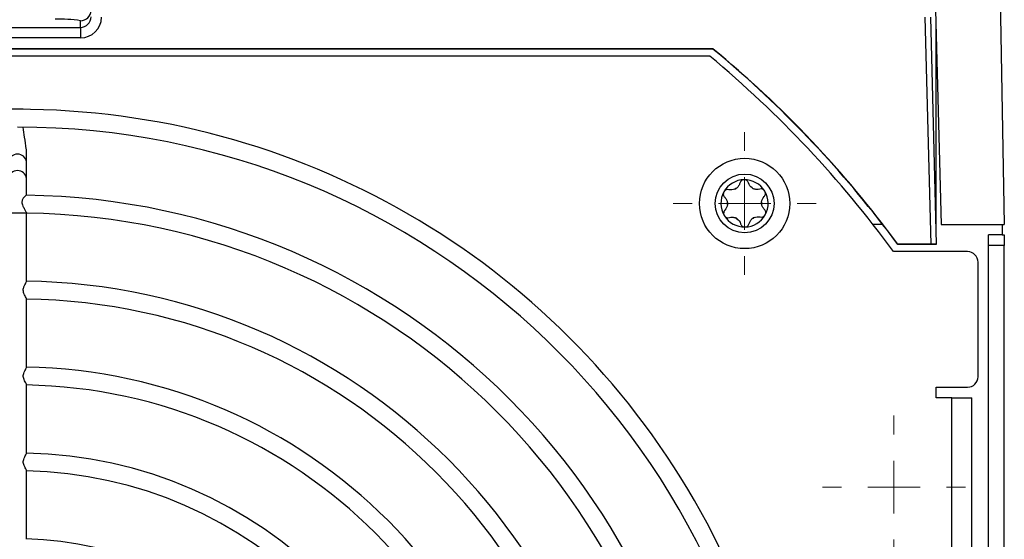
# Model space of a CAD drawing. Header units: millimetres. Extents: x -0.43 to 1.28, y -0.94 to 1.34.
# Tile 9 of 177: x 0.2743 to 0.3681, y -0.5138 to -0.4644. Entities that reach past the tile are written whole.
import ezdxf

# ---------------------------------------------------------------- set-up
doc = ezdxf.new("R2010")
doc.units = ezdxf.units.MM

# ---------------------------------------------------------------- blocks, each defined once
blk = doc.blocks.new('SW_CENTERMARKSYMBOL_14')
at = {"color": 0, "linetype": 'Continuous', "lineweight": 18}
for p, q in [((0, 0.005), (0, 0.0068)), ((0, 0), (0, 0.0025)), ((-0.005, 0), (-0.0068, 0)), ((0, 0), (-0.0025, 0)), ((0, 0), (0, -0.0025)), ((0, 0), (0.0025, 0)), ((0.005, 0), (0.0068, 0)), ((0, -0.005), (0, -0.0068))]:
    blk.add_line(p, q, dxfattribs=at)
blk = doc.blocks.new('SW_CENTERMARKSYMBOL_20')
at = {"color": 0, "linetype": 'Continuous', "lineweight": 18}
for p, q in [((0, 0.005), (0, 0.0068)), ((0, 0), (0, 0.0025)), ((-0.005, 0), (-0.0068, 0)), ((0, 0), (-0.0025, 0)), ((0, 0), (0, -0.0025)), ((0, 0), (0.0025, 0)), ((0.005, 0), (0.0068, 0)), ((0, -0.005), (0, -0.0068))]:
    blk.add_line(p, q, dxfattribs=at)

msp = doc.modelspace()

# ---------------------------------------------------------------- linework, layer by layer
at = {"color": 7, "linetype": 'Continuous', "lineweight": 25}
for p, q in [((0.367429, -0.445843), (0.368092, -0.483843)), ((0.36127, -0.45279), (0.362083, -0.483843)), ((0.36113, -0.485727), (0.360564, -0.464119)), ((0.361064, -0.464119), (0.36163, -0.48574)), ((0.280109, -0.465094), (0.280109, -0.464465)), ((0.280109, -0.465094), (0.280109, -0.466094)), ((0.361577, -0.464507), (0.361577, -0.483704)), ((0.36158, -0.464637), (0.36158, -0.483835)), ((0.340069, -0.467843), (0.267708, -0.467843)), ((0.340357, -0.46712), (0.268109, -0.46712)), ((0.340357, -0.467158), (0.268109, -0.467158)), ((0.340357, -0.467158), (0.340357, -0.46712)), ((0.274657, -0.472893), (0.273562, -0.472893)), ((0.274657, -0.472895), (0.274657, -0.472893)), ((0.274959, -0.477896), (0.274959, -0.476694)), ((0.274959, -0.479467), (0.274959, -0.477896)), ((0.274959, -0.481097), (0.274959, -0.479467)), ((0.274952, -0.482776), (0.274957, -0.482776)), ((0.274959, -0.489285), (0.274959, -0.48277)), ((0.356519, -0.483843), (0.355587, -0.483843)), ((0.362083, -0.483843), (0.368092, -0.483843)), ((0.367895, -0.483843), (0.367895, -0.48485)), ((0.367895, -0.48485), (0.366609, -0.48485)), ((0.366609, -0.485843), (0.366609, -0.48485)), ((0.367895, -0.484843), (0.368109, -0.484843)), ((0.368109, -0.484843), (0.368109, -0.485843)), ((0.36113, -0.485727), (0.357954, -0.485727)), ((0.357954, -0.485748), (0.357954, -0.485727)), ((0.36163, -0.485748), (0.357954, -0.485748)), ((0.36163, -0.48574), (0.36163, -0.485748)), ((0.368109, -0.485843), (0.366609, -0.485843)), ((0.366609, -0.572502), (0.366609, -0.485843)), ((0.368109, -0.572502), (0.368109, -0.485843)), ((0.364609, -0.486443), (0.357548, -0.486443)), ((0.365609, -0.498343), (0.365609, -0.487443)), ((0.274959, -0.497465), (0.274959, -0.490925)), ((0.274959, -0.505645), (0.274959, -0.499105)), ((0.361609, -0.499343), (0.364609, -0.499343)), ((0.361609, -0.500343), (0.361609, -0.499343)), ((0.363109, -0.500343), (0.361609, -0.500343)), ((0.363109, -0.581343), (0.363109, -0.500343)), ((0.363109, -0.500343), (0.365011, -0.500343)), ((0.365011, -0.581343), (0.365011, -0.500343)), ((0.274959, -0.513823), (0.274959, -0.507285))]:
    msp.add_line(p, q, dxfattribs=at)
at = {"color": 250, "linetype": 'Continuous', "lineweight": 25}
for p, q in [((0.268109, -0.465094), (0.280109, -0.465094)), ((0.280109, -0.466094), (0.268109, -0.466094)), ((0.274959, -0.48277), (0.273259, -0.48277))]:
    msp.add_line(p, q, dxfattribs=at)
at = {"color": 7, "linetype": 'Continuous', "lineweight": 25}
for radius in [0.0043, 0.0028]:
    msp.add_circle((0.343371, -0.481856), radius, dxfattribs=at)
for centre, radius, start, end in [((0.280109, -0.463465), 0.0009998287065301, 269.990183, 359.99018), ((0.274109, -0.547343), 0.1033000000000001, 36.124728, 50.318261), ((0.274109, -0.547343), 0.07445, 270, 90.00257), ((0.274109, -0.547343), 0.07275, 99.010002, 90), ((0.343363, -0.481843), 0.00225, 90.970587, 150.970587), ((0.343363, -0.481843), 0.00225, 30.970587, 90.970587), ((0.274109, -0.547343), 0.0662722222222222, 0.718187, 89.282755), ((0.343363, -0.481843), 0.00225, 150.970587, 210.970587), ((0.342087, -0.479717), 0.0008541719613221, 295.361247, 306.579928), ((0.343363, -0.481843), 0.001631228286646, 118.036735, 123.90444), ((0.344566, -0.479675), 0.000854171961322, 235.361247, 246.579928), ((0.343363, -0.481843), 0.001631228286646, 58.036735, 63.90444), ((0.343363, -0.481843), 0.00225, 330.970587, 30.970587), ((0.343363, -0.481843), 0.001631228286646, 178.036735, 183.90444), ((0.340884, -0.481885), 0.0008541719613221, 355.361247, 6.579928), ((0.345842, -0.481801), 0.0008541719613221, 175.361247, 186.579928), ((0.343363, -0.481843), 0.001631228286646, 358.036735, 3.90444), ((0.274109, -0.547343), 0.0645722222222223, 0.749297, 89.247921), ((0.343363, -0.481843), 0.00225, 210.970587, 270.970587), ((0.343363, -0.481843), 0.00225, 270.970587, 330.970587), ((0.343363, -0.481843), 0.0016312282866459, 238.036735, 243.90444), ((0.34216, -0.48401), 0.000854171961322, 55.361247, 66.579928), ((0.343363, -0.481843), 0.001631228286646, 298.036735, 303.90444), ((0.344639, -0.483968), 0.000854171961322, 115.361247, 126.579928), ((0.364609, -0.487443), 0.001, 0, 90), ((0.274109, -0.547343), 0.0580944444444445, 0.805922, 89.189367), ((0.274109, -0.547343), 0.0563944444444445, 0.833197, 89.166918), ((0.274109, -0.547343), 0.0499166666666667, 0.936828, 89.062301), ((0.364609, -0.498343), 0.001, 270, 0), ((0.274109, -0.547343), 0.0482166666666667, 0.977378, 89.023859), ((0.274109, -0.547343), 0.0417388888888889, 1.1222, 88.873748), ((0.274109, -0.547343), 0.0400388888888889, 1.177316, 88.823036), ((0.274109, -0.547343), 0.0335611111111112, 1.404061, 88.597231)]:
    msp.add_arc(centre, radius, start, end, dxfattribs=at)
at = {"color": 250, "linetype": 'Continuous', "lineweight": 25}
for centre, radius, start, end in [((0.277966, -0.47839), 0.0140896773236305, 81.250957, 91.167553), ((0.274109, -0.478014), 0.0008582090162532, 7.9311, 172.0689), ((0.274109, -0.479586), 0.0008582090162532, 7.9311, 172.0689)]:
    msp.add_arc(centre, radius, start, end, dxfattribs=at)
at = {"color": 7, "linetype": 'Continuous', "lineweight": 25}
for centre, major_axis, ratio, start_param, end_param in [((0.280109, -0.464093), (0, 0.001001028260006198), 0.998973, 3.141592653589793, 4.712388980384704), ((0.280109, -0.464093), (0, -0.002000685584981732), 0.999657, 0, 1.557707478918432), ((0.274109, -0.547448), (0, 0.1041356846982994), 0.999657, 5.346795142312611, 5.593385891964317), ((0.274109, -0.547485), (0, 0.1041356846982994), 0.999657, 5.369901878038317, 5.593385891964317), ((0.274109, -0.547469), (9.43689570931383e-16, 0.1041356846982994), 0.999657, 5.346795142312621, 5.369704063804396), ((0.36113, -0.48574), (0.0005001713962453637, -8.977875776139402e-09), 0.026177, 4.698684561e-07, 1.571482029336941)]:
    msp.add_ellipse(centre, major_axis=major_axis, ratio=ratio, start_param=start_param, end_param=end_param, dxfattribs=at)
for points, knots in [([(0.2028966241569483, -0.3640652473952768), (0.2028966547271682, -0.3640651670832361), (0.2028966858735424, -0.3640650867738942), (0.2028967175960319, -0.3640650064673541), (0.3469567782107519, 0.000627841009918), (0.0640693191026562, -0.7287830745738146), (0.2028966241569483, -0.3640652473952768)], [0, 0, 0, 0, 2.6424386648e-06, 2.6424386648e-06, 2.6424386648e-06, 2.9008513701e-06, 2.9008513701e-06, 2.9008513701e-06, 2.9008513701e-06]), ([(0.2749413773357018, -0.4766541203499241), (0.2748872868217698, -0.4762854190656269), (0.2747865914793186, -0.4755990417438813), (0.2746979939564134, -0.474911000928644), (0.2746569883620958, -0.4745925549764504)], [0, 0, 0, 0, 0.5371699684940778, 1, 1, 1, 1]), ([(0.3429170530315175, -0.4799188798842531), (0.3428942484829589, -0.4800125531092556), (0.3428561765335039, -0.480101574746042), (0.3427473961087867, -0.4802677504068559), (0.3426785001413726, -0.4803416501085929), (0.3425961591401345, -0.4804027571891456)], [0, 0, 0, 0, 0.5, 0.5, 1, 1, 1, 1]), ([(0.3433247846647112, -0.4795928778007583), (0.343228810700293, -0.4795945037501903), (0.3431346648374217, -0.4796295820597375), (0.3429886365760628, -0.4797490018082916), (0.3429385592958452, -0.4798305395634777), (0.3429170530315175, -0.4799188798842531)], [0, 0, 0, 0, 0.5, 0.5, 1, 1, 1, 1]), ([(0.343743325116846, -0.4799048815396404), (0.3437187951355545, -0.4798171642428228), (0.3436660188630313, -0.4797375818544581), (0.3435164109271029, -0.4796233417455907), (0.3434209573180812, -0.4795912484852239), (0.3433247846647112, -0.4795928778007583)], [0, 0, 0, 0, 0.5, 0.5, 1, 1, 1, 1]), ([(0.2749389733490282, -0.481081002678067), (0.274930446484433, -0.48108157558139), (0.2749075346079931, -0.4810831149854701), (0.274820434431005, -0.4811528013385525), (0.2746898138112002, -0.4812962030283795), (0.2745641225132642, -0.4814924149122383), (0.2745148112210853, -0.481708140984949), (0.2745366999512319, -0.4819041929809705), (0.2746337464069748, -0.4821421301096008), (0.2747831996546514, -0.4824024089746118), (0.2749074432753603, -0.4826141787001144), (0.274964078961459, -0.4827344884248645), (0.2749564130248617, -0.4827591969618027), (0.2749529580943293, -0.4827703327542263)], [0, 0, 0, 0, 0.0519284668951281, 0.139532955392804, 0.2456539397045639, 0.3725054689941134, 0.4366206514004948, 0.501037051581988, 0.5873826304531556, 0.7167918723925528, 0.8473204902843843, 0.9311894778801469, 1, 1, 1, 1]), ([(0.3413955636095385, -0.4807507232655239), (0.3413489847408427, -0.480834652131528), (0.341332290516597, -0.4809337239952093), (0.3413626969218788, -0.4811198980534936), (0.3414082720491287, -0.4812040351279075), (0.3414740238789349, -0.4812668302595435)], [0, 0, 0, 0, 0.5, 0.5, 1, 1, 1, 1]), ([(0.3418750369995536, -0.4805442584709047), (0.3417868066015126, -0.4805216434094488), (0.3416914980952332, -0.4805275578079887), (0.3415177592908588, -0.4806000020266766), (0.3414422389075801, -0.4806666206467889), (0.3413955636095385, -0.4807507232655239)], [0, 0, 0, 0, 0.5, 0.5, 1, 1, 1, 1]), ([(0.3448059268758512, -0.480494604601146), (0.3447134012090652, -0.4805216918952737), (0.3446172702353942, -0.4805332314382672), (0.3444189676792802, -0.4805221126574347), (0.3443205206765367, -0.4804993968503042), (0.344226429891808, -0.4804586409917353)], [0, 0, 0, 0, 0.5, 0.5, 1, 1, 1, 1]), ([(0.3452921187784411, -0.4806847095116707), (0.3452427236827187, -0.4806024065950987), (0.3451652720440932, -0.4805384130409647), (0.3449888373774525, -0.4804716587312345), (0.3448931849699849, -0.4804690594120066), (0.3448059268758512, -0.480494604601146)], [0, 0, 0, 0, 0.5, 0.5, 1, 1, 1, 1]), ([(0.345231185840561, -0.4812031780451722), (0.3452948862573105, -0.4811380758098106), (0.3453374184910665, -0.481052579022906), (0.3453615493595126, -0.4808658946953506), (0.3453416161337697, -0.4807671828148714), (0.3452921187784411, -0.4806847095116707)], [0, 0, 0, 0, 0.5, 0.5, 1, 1, 1, 1]), ([(0.3414740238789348, -0.4812668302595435), (0.3415437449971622, -0.4813334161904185), (0.3416018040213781, -0.4814108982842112), (0.341691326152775, -0.4815881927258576), (0.3417208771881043, -0.4816848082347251), (0.341732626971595, -0.4817866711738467)], [0, 0, 0, 0, 0.5, 0.5, 1, 1, 1, 1]), ([(0.3452517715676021, -0.4824182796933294), (0.3451820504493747, -0.4823516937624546), (0.3451239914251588, -0.4822742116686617), (0.3450344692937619, -0.4820969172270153), (0.3450049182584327, -0.4820003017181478), (0.344993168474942, -0.4818984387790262)], [0, 0, 0, 0, 0.5, 0.5, 1, 1, 1, 1]), ([(0.341494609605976, -0.4824819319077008), (0.3414309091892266, -0.4825470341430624), (0.3413883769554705, -0.4826325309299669), (0.3413642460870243, -0.4828192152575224), (0.3413841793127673, -0.4829179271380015), (0.3414336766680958, -0.4830004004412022)], [0, 0, 0, 0, 0.5, 0.5, 1, 1, 1, 1]), ([(0.3414336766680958, -0.4830004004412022), (0.3414830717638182, -0.4830827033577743), (0.3415605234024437, -0.4831466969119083), (0.3417369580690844, -0.4832134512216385), (0.341832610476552, -0.4832160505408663), (0.3419198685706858, -0.4831905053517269)], [0, 0, 0, 0, 0.5, 0.5, 1, 1, 1, 1]), ([(0.3448507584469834, -0.4831408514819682), (0.3449389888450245, -0.4831634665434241), (0.3450342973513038, -0.4831575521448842), (0.3452080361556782, -0.4830851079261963), (0.345283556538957, -0.4830184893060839), (0.3453302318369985, -0.482934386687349)], [0, 0, 0, 0, 0.5, 0.5, 1, 1, 1, 1]), ([(0.3453302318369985, -0.482934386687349), (0.3453768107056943, -0.4828504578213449), (0.3453935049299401, -0.4827513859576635), (0.3453630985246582, -0.4825652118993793), (0.3453175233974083, -0.4824810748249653), (0.3452517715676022, -0.4824182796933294)], [0, 0, 0, 0, 0.5, 0.5, 1, 1, 1, 1]), ([(0.3419198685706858, -0.4831905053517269), (0.3420123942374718, -0.4831634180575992), (0.3421085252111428, -0.4831518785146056), (0.3423068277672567, -0.4831629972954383), (0.3424052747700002, -0.4831857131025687), (0.342499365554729, -0.4832264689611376)], [0, 0, 0, 0, 0.5, 0.5, 1, 1, 1, 1]), ([(0.3429824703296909, -0.4837802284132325), (0.3430070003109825, -0.48386794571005), (0.3430597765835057, -0.4839475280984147), (0.3432093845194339, -0.4840617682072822), (0.3433048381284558, -0.484093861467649), (0.3434010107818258, -0.4840922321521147)], [0, 0, 0, 0, 0.5, 0.5, 1, 1, 1, 1]), ([(0.3434010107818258, -0.4840922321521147), (0.343496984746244, -0.4840906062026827), (0.3435911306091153, -0.4840555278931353), (0.3437371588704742, -0.4839361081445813), (0.3437872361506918, -0.4838545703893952), (0.3438087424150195, -0.4837662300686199)], [0, 0, 0, 0, 0.5, 0.5, 1, 1, 1, 1]), ([(0.3438087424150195, -0.4837662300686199), (0.343831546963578, -0.4836725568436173), (0.3438696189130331, -0.4835835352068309), (0.3439783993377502, -0.4834173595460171), (0.3440472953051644, -0.4833434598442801), (0.3441296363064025, -0.4832823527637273)], [0, 0, 0, 0, 0.5, 0.5, 1, 1, 1, 1]), ([(0.2749539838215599, -0.4909248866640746), (0.2749554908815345, -0.4909215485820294), (0.2749619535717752, -0.4909072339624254), (0.2749203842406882, -0.4908200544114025), (0.2748344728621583, -0.4906602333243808), (0.2747265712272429, -0.4904474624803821), (0.2746587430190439, -0.4902280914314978), (0.274652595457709, -0.4900239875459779), (0.2747051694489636, -0.4898062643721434), (0.2748121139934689, -0.4895847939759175), (0.2749108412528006, -0.4894058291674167), (0.2749624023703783, -0.4893047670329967), (0.2749545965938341, -0.4892888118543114), (0.2749527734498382, -0.4892850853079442)], [0, 0, 0, 0, 0.0264150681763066, 0.1132751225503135, 0.2346032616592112, 0.3582789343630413, 0.4527413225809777, 0.5331907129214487, 0.6134530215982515, 0.740554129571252, 0.8717182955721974, 0.970038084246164, 1, 1, 1, 1]), ([(0.2749547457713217, -0.499104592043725), (0.2749561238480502, -0.499102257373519), (0.2749633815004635, -0.4990899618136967), (0.2749244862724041, -0.4990072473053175), (0.2748424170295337, -0.4988530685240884), (0.2747346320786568, -0.4986436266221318), (0.2746622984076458, -0.4984257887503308), (0.2746507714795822, -0.4982188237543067), (0.2746990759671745, -0.4980008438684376), (0.2748028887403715, -0.4977802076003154), (0.2749034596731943, -0.4975982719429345), (0.2749600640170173, -0.4974899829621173), (0.2749535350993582, -0.4974705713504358), (0.2749516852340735, -0.4974650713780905)], [0, 0, 0, 0, 0.0202761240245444, 0.106784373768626, 0.2261882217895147, 0.3478925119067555, 0.4457627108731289, 0.5265136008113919, 0.6071534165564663, 0.7313144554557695, 0.8599376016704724, 0.9603155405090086, 1, 1, 1, 1]), ([(0.2749553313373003, -0.5072845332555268), (0.2749565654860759, -0.5072827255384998), (0.274964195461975, -0.5072715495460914), (0.2749268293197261, -0.5071913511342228), (0.2748471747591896, -0.5070405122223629), (0.2747395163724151, -0.5068328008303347), (0.2746645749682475, -0.506615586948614), (0.2746498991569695, -0.5064066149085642), (0.2746957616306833, -0.5061885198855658), (0.2747976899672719, -0.5059686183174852), (0.2748990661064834, -0.5057853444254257), (0.2749586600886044, -0.5056729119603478), (0.2749530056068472, -0.5056513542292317), (0.2749512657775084, -0.5056447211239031)], [0, 0, 0, 0, 0.0166417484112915, 0.1028856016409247, 0.2211356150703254, 0.3416652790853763, 0.4418866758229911, 0.5229017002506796, 0.6038532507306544, 0.7261837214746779, 0.853128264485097, 0.9548089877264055, 1, 1, 1, 1])]:
    msp.add_open_spline(points, degree=3, knots=knots, dxfattribs=at)
for points in [[(0.3440804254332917, -0.480377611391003), (0.3439116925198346, -0.4802610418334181), (0.3437952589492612, -0.4800905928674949), (0.343743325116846, -0.4799048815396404)], [(0.3424529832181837, -0.4804886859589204), (0.3422676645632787, -0.4805765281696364), (0.3420618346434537, -0.4805921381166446), (0.3418750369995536, -0.4805442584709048)], [(0.3417354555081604, -0.4819536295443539), (0.3417188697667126, -0.4821580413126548), (0.341629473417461, -0.4823441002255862), (0.3414946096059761, -0.4824819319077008)], [(0.3449903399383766, -0.4817314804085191), (0.3450069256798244, -0.4815270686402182), (0.345096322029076, -0.4813410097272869), (0.3452311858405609, -0.4812031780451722)], [(0.3426453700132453, -0.4833074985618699), (0.3428141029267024, -0.4834240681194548), (0.3429305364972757, -0.483594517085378), (0.3429824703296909, -0.4837802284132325)], [(0.3442728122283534, -0.4831964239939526), (0.3444581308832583, -0.4831085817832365), (0.3446639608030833, -0.4830929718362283), (0.3448507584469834, -0.4831408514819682)]]:
    msp.add_open_spline(points, degree=3, dxfattribs=at)

# ---------------------------------------------------------------- block references
at = {"color": 8, "linetype": 'Continuous', "lineweight": 0}
for name, p in [('SW_CENTERMARKSYMBOL_14', (0.343371, -0.481856)), ('SW_CENTERMARKSYMBOL_20', (0.357597, -0.508852))]:
    msp.add_blockref(name, p, dxfattribs=at)

doc.saveas('drawing.dxf')
